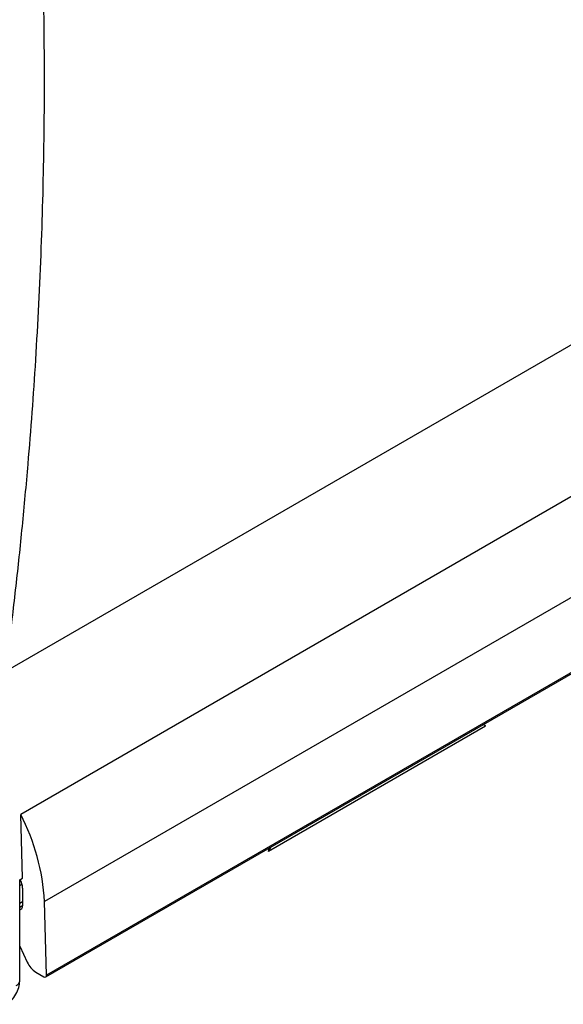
# Model space of a CAD drawing. Header units: millimetres. Extents: x 5 to 597, y 5 to 415.
# Tile 13 of 132: x 111.25 to 118.45, y 303.86 to 316.92. Entities that reach past the tile are written whole.
import ezdxf

# ---------------------------------------------------------------- set-up
doc = ezdxf.new("R2010")
doc.units = ezdxf.units.MM

msp = doc.modelspace()

# ---------------------------------------------------------------- linework, layer by layer
at = {"color": 7, "linetype": 'Continuous', "lineweight": 25}
for p, q in [((121.5469, 314.3299), (111.0595, 308.2757)), ((120.8786, 311.9319), (111.262, 306.3803)), ((121.1938, 310.778), (111.5772, 305.2264)), ((121.2229, 309.8004), (111.6062, 304.2488)), ((121.2229, 309.799), (111.6063, 304.2474)), ((111.5959, 304.2245), (121.2126, 309.7761)), ((117.4225, 307.5499), (114.5461, 305.8894)), ((111.2871, 305.5339), (111.262, 306.3803)), ((114.567, 305.9397), (114.5461, 305.8894)), ((114.5754, 305.9445), (114.5537, 305.9023)), ((111.249, 305.5119), (111.2871, 305.5339)), ((111.249, 304.17), (111.249, 305.5188)), ((111.249, 305.438), (111.2793, 305.4555)), ((111.2871, 305.4033), (111.2871, 305.1665)), ((111.2871, 305.2214), (111.249, 305.1994)), ((111.6062, 304.2488), (111.5772, 305.2264)), ((111.249, 304.6316), (111.3494, 304.4199)), ((111.4623, 304.2897), (111.5709, 304.227))]:
    msp.add_line(p, q, dxfattribs=at)
at = {"color": 8, "linetype": 'Continuous', "lineweight": 25}
for p, q in [((117.4225, 307.5499), (117.394, 307.5716)), ((114.5461, 305.8894), (114.5567, 305.9337)), ((111.2871, 305.1665), (111.249, 305.1445))]:
    msp.add_line(p, q, dxfattribs=at)
at = {"color": 7, "linetype": 'Continuous', "lineweight": 25}
for centre, radius, start, end in [((108.7492, 305.074), 2.8321, 3.08491, 27.46916), ((111.0538, 305.3946), 0.2335, 2.12362, 30.97784), ((111.2443, 305.1592), 0.0435, 276.26949, 9.57855), ((111.6227, 304.5429), 0.2997, 204.22278, 237.64605), ((111.5847, 304.2439), 0.0218, 230.79671, 9.21404), ((111.5579, 304.2474), 0.0484, 0.00736, 1.70966)]:
    msp.add_arc(centre, radius, start, end, dxfattribs=at)
at = {"color": 8, "linetype": 'Continuous', "lineweight": 25}
msp.add_arc((111.1744, 304.1792), 0.0752, 291.62047, 352.97101, dxfattribs=at)
at = {"color": 7, "linetype": 'Continuous', "lineweight": 25}
for points, knots in [([(111.46, 319.8219), (111.4649, 319.7411), (111.4745, 319.5803), (111.4878, 319.3402), (111.5, 319.1025), (111.5111, 318.8671), (111.5212, 318.6341), (111.5303, 318.4035), (111.5384, 318.1752), (111.5456, 317.9494), (111.5519, 317.726), (111.5573, 317.5051), (111.5618, 317.2866), (111.5655, 317.0706), (111.5744, 316.4182), (111.5738, 315.3542), (111.5362, 313.8679), (111.4645, 312.4286), (111.3841, 311.3392), (111.3194, 310.6083), (111.2805, 310.1989), (111.2396, 309.7978), (111.1969, 309.4049), (111.1526, 309.0206), (111.107, 308.6443), (111.0752, 308.398), (111.0595, 308.2757)], [0, 0, 0, 0, 0.0203644, 0.0405303, 0.0604977, 0.0802668, 0.0998374, 0.1192098, 0.138384, 0.1573601, 0.176138, 0.1947181, 0.2131002, 0.2312844, 0.249271, 0.3779501, 0.5008405, 0.6290094, 0.7501502, 0.7872657, 0.8239021, 0.8600621, 0.8957487, 0.9309651, 0.9657144, 1, 1, 1, 1]), ([(111.0734, 303.862), (111.0967, 303.8786), (111.1432, 303.9117), (111.2011, 303.9929), (111.2412, 304.0842), (111.2464, 304.1414), (111.249, 304.17)], [0, 0, 0, 0, 0.2513441, 0.5019372, 0.7515422, 1, 1, 1, 1])]:
    msp.add_open_spline(points, degree=3, knots=knots, dxfattribs=at)
for points in [[(117.4225, 307.5499), (117.42, 307.5513), (117.4175, 307.5527), (117.415, 307.5541)], [(114.5537, 305.9023), (114.5512, 305.898), (114.5486, 305.8937), (114.5461, 305.8894)]]:
    msp.add_open_spline(points, degree=3, dxfattribs=at)

doc.saveas('drawing.dxf')
